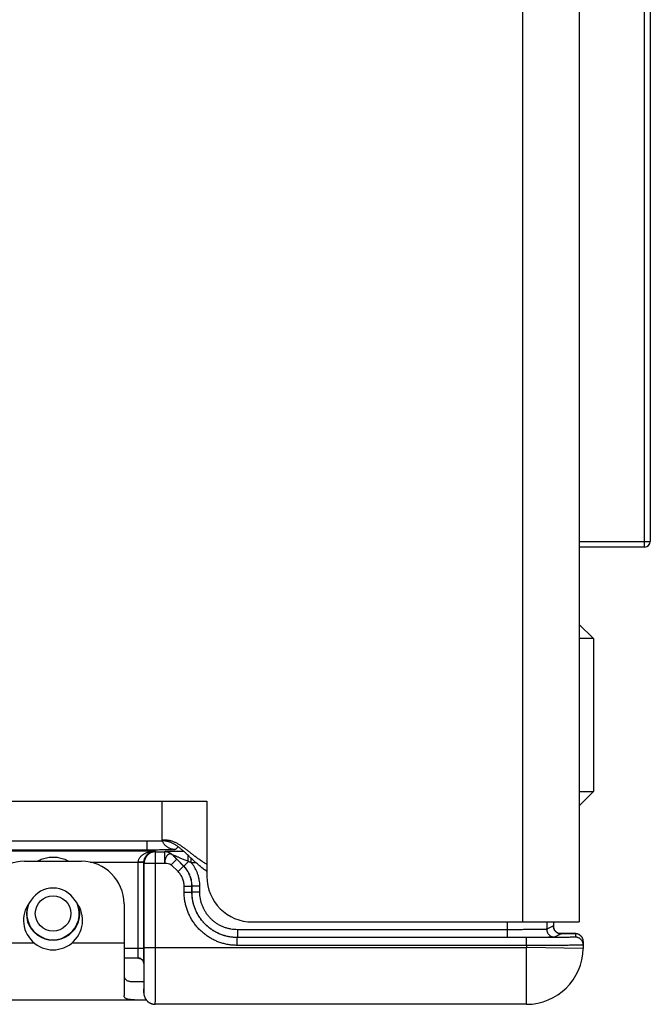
# Model space of a CAD drawing. Header units: inches. Extents: x 0.2 to 16.8, y 0.1 to 10.8.
# Tile 4 of 23: x 4.1 to 5.2, y 2.3 to 4. Entities that reach past the tile are written whole.
import ezdxf

# ---------------------------------------------------------------- set-up
doc = ezdxf.new("R2010")
doc.units = ezdxf.units.IN
doc.header["$LTSCALE"] = 0.935
doc.header["$MEASUREMENT"] = 0
doc.layers.get('0').update_dxf_attribs({"linetype": 'CONTINUOUS'})

msp = doc.modelspace()

# ---------------------------------------------------------------- linework, layer by layer
at = {"color": 7, "linetype": 'CONTINUOUS'}
for p, q in [((4.999, 5.5878), (4.999, 2.4088)), ((5.099, 5.5878), (5.099, 2.4088)), ((5.214, 3.0693), (5.214, 5.3963)), ((5.224, 5.3863), (5.224, 3.0793)), ((5.099, 3.0793), (5.224, 3.0793)), ((5.214, 3.0693), (5.099, 3.0693)), ((5.124, 2.9081), (5.099, 2.9331)), ((5.124, 2.9081), (5.099, 2.9081)), ((5.124, 2.9081), (5.124, 2.6384)), ((5.099, 2.6384), (5.124, 2.6384)), ((5.099, 2.6134), (5.124, 2.6384)), ((2.469, 2.6218), (4.443, 2.6218)), ((4.364, 2.5518), (4.364, 2.6218)), ((4.443, 2.6218), (4.443, 2.4888)), ((2.469, 2.5518), (4.364, 2.5518)), ((4.3374, 2.5518), (4.3374, 2.5355)), ((4.3374, 2.5355), (2.4547, 2.5355)), ((4.0122, 2.5341), (4.3518, 2.5341)), ((4.3518, 2.5341), (4.3526, 2.5325)), ((4.3526, 2.5325), (4.3686, 2.5325)), ((4.3526, 2.3638), (4.3526, 2.5325)), ((4.3686, 2.5325), (4.3686, 2.5125)), ((4.3686, 2.5325), (4.3686, 2.5325)), ((4.3874, 2.5364), (4.3924, 2.5413)), ((4.122, 2.5158), (4.222, 2.5158)), ((4.3901, 2.5192), (4.3803, 2.5094)), ((4.4021, 2.5073), (4.3828, 2.5267)), ((4.3828, 2.5267), (4.3828, 2.5267)), ((4.402, 2.5073), (4.3901, 2.5192)), ((4.4103, 2.5155), (4.4021, 2.5073)), ((4.4155, 2.5131), (4.4155, 2.5209)), ((4.2375, 2.5141), (4.3221, 2.5141)), ((4.3321, 2.5136), (4.3221, 2.5136)), ((4.3221, 2.3618), (4.3221, 2.5136)), ((4.3321, 2.5136), (4.3326, 2.5125)), ((4.3321, 2.3618), (4.3321, 2.5136)), ((4.3326, 2.5125), (4.3686, 2.5125)), ((4.3326, 2.3638), (4.3326, 2.5125)), ((4.3923, 2.4975), (4.3803, 2.5094)), ((4.3923, 2.4975), (4.402, 2.5073)), ((4.4021, 2.5073), (4.402, 2.5073)), ((4.4238, 2.5131), (4.4155, 2.5131)), ((4.4029, 2.4719), (4.4166, 2.4719)), ((4.4029, 2.4613), (4.4029, 2.4719)), ((4.4168, 2.472), (4.4166, 2.4719)), ((4.4166, 2.4613), (4.4166, 2.4719)), ((4.4306, 2.472), (4.4168, 2.472)), ((4.4168, 2.4614), (4.4168, 2.472)), ((4.4306, 2.4614), (4.4306, 2.472)), ((4.4029, 2.4613), (4.4166, 2.4613)), ((4.4166, 2.4613), (4.4168, 2.4614)), ((4.4306, 2.4614), (4.4168, 2.4614)), ((4.297, 2.4408), (4.297, 2.2795)), ((4.9716, 2.3952), (4.4968, 2.3952)), ((4.4968, 2.3952), (4.4968, 2.3814)), ((4.523, 2.4088), (5.099, 2.4088)), ((4.9716, 2.4088), (4.9716, 2.3814)), ((5.0416, 2.4088), (5.0416, 2.3959)), ((5.0533, 2.4018), (5.0416, 2.3959)), ((5.0533, 2.4088), (5.0533, 2.4018)), ((5.0533, 2.4018), (5.0533, 2.4018)), ((5.0058, 2.3814), (4.4966, 2.3814)), ((4.4966, 2.3676), (4.4966, 2.3814)), ((4.4966, 2.3814), (4.4968, 2.3814)), ((4.9716, 2.3814), (4.4968, 2.3814)), ((5.0058, 2.3676), (5.0058, 2.3814)), ((5.0671, 2.388), (5.0554, 2.3821)), ((5.0779, 2.3886), (5.0625, 2.3888)), ((5.0833, 2.3885), (5.0779, 2.3886)), ((5.0863, 2.3885), (5.0833, 2.3885)), ((5.0881, 2.3884), (5.0863, 2.3885)), ((5.0895, 2.3884), (5.0881, 2.3884)), ((5.0903, 2.3884), (5.0895, 2.3884)), ((5.091, 2.3884), (5.0903, 2.3884)), ((5.0916, 2.3883), (5.091, 2.3884)), ((5.0918, 2.3883), (5.0916, 2.3883)), ((5.0922, 2.3882), (5.0921, 2.3821)), ((4.047, 2.3718), (4.1388, 2.3718)), ((4.2052, 2.3718), (4.297, 2.3718)), ((4.3321, 2.3618), (4.297, 2.3618)), ((4.3326, 2.3638), (5.0057, 2.3638)), ((5.0058, 2.3676), (4.4966, 2.3676)), ((5.0058, 2.3676), (5.0057, 2.3638)), ((5.1057, 2.362), (5.0057, 2.3638)), ((5.0057, 2.2638), (5.0057, 2.3638)), ((5.1059, 2.3742), (5.1057, 2.362)), ((4.3223, 2.3448), (4.297, 2.3448)), ((4.3317, 2.3375), (4.3318, 2.3366)), ((4.3318, 2.3367), (4.3319, 2.3359)), ((4.3319, 2.3359), (4.3319, 2.3354)), ((4.3319, 2.3355), (4.3319, 2.2906)), ((4.3319, 2.3354), (4.3319, 2.3355)), ((4.3152, 2.3038), (4.3319, 2.3038)), ((4.3319, 2.2938), (4.3319, 2.2938)), ((4.3319, 2.2938), (4.3319, 2.2938)), ((4.3319, 2.2906), (4.3319, 2.2886)), ((4.3319, 2.2886), (4.3319, 2.2872)), ((4.3319, 2.2872), (4.3319, 2.2844)), ((4.3319, 2.2844), (4.3319, 2.2838)), ((3.206, 2.2718), (4.3359, 2.2718)), ((5.0057, 2.2638), (4.3519, 2.2638))]:
    msp.add_line(p, q, dxfattribs=at)
for points in [[(5.0655, 2.3881), (5.0655, 2.3881), (5.0655, 2.3881), (5.0654, 2.3881), (5.0653, 2.3881), (5.0651, 2.3882), (5.0648, 2.3882), (5.0644, 2.3883), (5.0639, 2.3884), (5.0633, 2.3885), (5.0626, 2.3888), (5.0619, 2.389), (5.0611, 2.3894), (5.0602, 2.3898), (5.0594, 2.3904), (5.0585, 2.391), (5.0577, 2.3917), (5.0569, 2.3925), (5.0561, 2.3934), (5.0554, 2.3945), (5.0548, 2.3956), (5.0542, 2.3968), (5.0538, 2.3981), (5.0535, 2.3995), (5.0533, 2.4009), (5.0533, 2.4018)], [(5.0929, 2.3882), (5.0926, 2.3883), (5.0924, 2.3883), (5.0921, 2.3883), (5.0918, 2.3883)], [(5.1059, 2.3742), (5.1059, 2.3751), (5.1058, 2.3765), (5.1055, 2.3779), (5.1051, 2.3792), (5.1046, 2.3804), (5.104, 2.3816), (5.1033, 2.3826), (5.1025, 2.3835), (5.1017, 2.3844), (5.1008, 2.3852), (5.0999, 2.3858), (5.099, 2.3864), (5.0981, 2.3869), (5.0972, 2.3873), (5.0964, 2.3876), (5.0957, 2.3878), (5.0951, 2.3879), (5.0946, 2.388), (5.0941, 2.3881), (5.0938, 2.3881), (5.0934, 2.3882), (5.0931, 2.3882), (5.0929, 2.3882)], [(4.3223, 2.3448), (4.323, 2.3448), (4.3242, 2.3446), (4.3255, 2.3442), (4.3267, 2.3437), (4.3279, 2.343), (4.3289, 2.3422), (4.3298, 2.3413), (4.3305, 2.3403), (4.331, 2.3393), (4.3314, 2.3384), (4.3317, 2.3375)], [(4.3245, 2.3445), (4.3254, 2.3443), (4.3266, 2.3438), (4.3278, 2.3431), (4.3288, 2.3423), (4.3297, 2.3413), (4.3304, 2.3404), (4.331, 2.3394), (4.3314, 2.3384), (4.3317, 2.3375)], [(4.3319, 2.2838), (4.3319, 2.2836), (4.3319, 2.2834), (4.3319, 2.2831)], [(4.3319, 2.2831), (4.332, 2.2828), (4.332, 2.2825), (4.332, 2.2822), (4.332, 2.2819), (4.3321, 2.2816), (4.3321, 2.2812), (4.3321, 2.2808), (4.3322, 2.2805), (4.3323, 2.2801), (4.3324, 2.2797), (4.3324, 2.2793), (4.3326, 2.2788), (4.3327, 2.2784), (4.3328, 2.278), (4.3329, 2.2775), (4.3331, 2.2771), (4.3333, 2.2766), (4.3334, 2.2762), (4.3336, 2.2757), (4.3338, 2.2752), (4.3341, 2.2748), (4.3343, 2.2743), (4.3346, 2.2738), (4.3349, 2.2734), (4.3351, 2.2729), (4.3355, 2.2724), (4.3358, 2.272), (4.3361, 2.2715), (4.3365, 2.2711), (4.3369, 2.2706), (4.3373, 2.2702), (4.3377, 2.2697), (4.3381, 2.2693), (4.3386, 2.2689), (4.3391, 2.2684), (4.3396, 2.268), (4.3401, 2.2676), (4.3407, 2.2672), (4.3413, 2.2669), (4.3419, 2.2665), (4.3425, 2.2662), (4.3431, 2.2658), (4.3438, 2.2655), (4.3445, 2.2652), (4.3452, 2.2649), (4.346, 2.2647), (4.3467, 2.2645), (4.3475, 2.2643), (4.3484, 2.2641), (4.3492, 2.264), (4.3501, 2.2639), (4.351, 2.2638), (4.3519, 2.2638)]]:
    msp.add_lwpolyline(points, dxfattribs=at)
msp.add_circle((4.172, 2.4238), 0.0312, dxfattribs=at)
for centre, radius, start, end in [((5.214, 3.0793), 0.01, 270, 360), ((4.122, 2.4408), 0.075, 90, 180), ((4.222, 2.4408), 0.075, 0, 90), ((4.523, 2.4888), 0.08, 180, 270), ((4.172, 2.4238), 0.0448, 31.1508, 148.8492), ((4.172, 2.4118), 0.052, 137.4587, 42.5413), ((4.172, 2.4238), 0.047, 161.9308, 18.0692), ((4.172, 2.4238), 0.0462, 157.7789, 22.2211), ((5.0057, 2.3638), 0.1, 270, 359)]:
    msp.add_arc(centre, radius, start, end, dxfattribs=at)
for points, knots in [([(4.443, 2.5103), (4.442, 2.5108), (4.4401, 2.512), (4.4372, 2.5137), (4.4344, 2.5155), (4.4316, 2.5174), (4.429, 2.5193), (4.4264, 2.5211), (4.4238, 2.523), (4.4213, 2.525), (4.4188, 2.5269), (4.4164, 2.5288), (4.414, 2.5306), (4.4117, 2.5325), (4.4094, 2.5343), (4.4071, 2.5361), (4.4048, 2.5378), (4.4025, 2.5395), (4.4002, 2.5411), (4.398, 2.5427), (4.3957, 2.5442), (4.3935, 2.5455), (4.3912, 2.5468), (4.3889, 2.548), (4.3866, 2.5491), (4.3842, 2.5501), (4.3818, 2.5509), (4.3794, 2.5516), (4.377, 2.5522), (4.3745, 2.5526), (4.372, 2.5529), (4.3694, 2.553), (4.3667, 2.5529), (4.3649, 2.5528), (4.364, 2.5527)], [0, 0, 0, 0, 0.037271, 0.074087, 0.110469, 0.146432, 0.181986, 0.217137, 0.251884, 0.286226, 0.320156, 0.353665, 0.386745, 0.419385, 0.451574, 0.483302, 0.514562, 0.545348, 0.57566, 0.605502, 0.634885, 0.663828, 0.692358, 0.720514, 0.748348, 0.775923, 0.80332, 0.830634, 0.857975, 0.88547, 0.91326, 0.9415, 0.970356, 1, 1, 1, 1]), ([(4.443, 2.4978), (4.442, 2.4985), (4.44, 2.4999), (4.4371, 2.502), (4.4342, 2.5042), (4.4315, 2.5065), (4.4288, 2.5088), (4.4262, 2.511), (4.4236, 2.5133), (4.4211, 2.5156), (4.4186, 2.5179), (4.4162, 2.5202), (4.4138, 2.5224), (4.4115, 2.5247), (4.4092, 2.5268), (4.4069, 2.529), (4.4046, 2.5311), (4.4024, 2.5331), (4.4002, 2.5351), (4.3979, 2.537), (4.3957, 2.5388), (4.3934, 2.5406), (4.3912, 2.5422), (4.3882, 2.5443), (4.3851, 2.5461), (4.3819, 2.5477), (4.3795, 2.5487), (4.3771, 2.5496), (4.3746, 2.5504), (4.372, 2.551), (4.3694, 2.5515), (4.3667, 2.5517), (4.3649, 2.5518), (4.364, 2.5518)], [0, 0, 0, 0, 0.037725, 0.075007, 0.111865, 0.148311, 0.184351, 0.219988, 0.255221, 0.290044, 0.324448, 0.358421, 0.391953, 0.425028, 0.457632, 0.489752, 0.521375, 0.552491, 0.583093, 0.613177, 0.642748, 0.671814, 0.700392, 0.728511, 0.783524, 0.810547, 0.837347, 0.864019, 0.890679, 0.917455, 0.944493, 0.971952, 1, 1, 1, 1]), ([(4.3874, 2.5364), (4.3866, 2.5364), (4.3848, 2.5365), (4.3822, 2.5369), (4.3797, 2.5376), (4.3773, 2.5385), (4.3749, 2.5397), (4.3727, 2.5411), (4.3707, 2.5428), (4.3688, 2.5446), (4.3672, 2.5467), (4.3658, 2.5489), (4.365, 2.5504), (4.3646, 2.5512)], [0, 0, 0, 0, 0.090901, 0.181804, 0.27271, 0.363618, 0.454528, 0.54544, 0.636353, 0.727266, 0.818178, 0.90909, 1, 1, 1, 1]), ([(4.3221, 2.5141), (4.3221, 2.5146), (4.3222, 2.5156), (4.3225, 2.5172), (4.323, 2.5188), (4.3238, 2.5205), (4.3248, 2.5222), (4.3261, 2.5239), (4.3278, 2.5256), (4.3299, 2.5274), (4.3324, 2.529), (4.3354, 2.5306), (4.3389, 2.532), (4.3429, 2.5331), (4.3472, 2.5339), (4.3503, 2.5341), (4.3518, 2.5341)], [0, 0, 0, 0, 0.039137, 0.079547, 0.122302, 0.16836, 0.218553, 0.273608, 0.334516, 0.402412, 0.478554, 0.564128, 0.660259, 0.767031, 0.88145, 1, 1, 1, 1]), ([(4.3321, 2.5136), (4.3321, 2.5141), (4.3321, 2.5151), (4.3323, 2.5166), (4.3326, 2.5181), (4.333, 2.5197), (4.3336, 2.5213), (4.3343, 2.5229), (4.3353, 2.5245), (4.3364, 2.5262), (4.3378, 2.5278), (4.3394, 2.5293), (4.3413, 2.5308), (4.3436, 2.5321), (4.3462, 2.5332), (4.3489, 2.5339), (4.3509, 2.5341), (4.3518, 2.5341)], [0, 0, 0, 0, 0.049989, 0.096293, 0.144925, 0.19625, 0.250345, 0.306964, 0.366236, 0.429019, 0.49611, 0.567919, 0.644876, 0.727466, 0.815484, 0.906848, 1, 1, 1, 1]), ([(4.3526, 2.5325), (4.3519, 2.5325), (4.3504, 2.5324), (4.3482, 2.5321), (4.346, 2.5314), (4.3439, 2.5306), (4.342, 2.5295), (4.3401, 2.5282), (4.3385, 2.5267), (4.337, 2.525), (4.3357, 2.5232), (4.3346, 2.5212), (4.3337, 2.5191), (4.3331, 2.517), (4.3327, 2.5148), (4.3326, 2.5133), (4.3326, 2.5125)], [0, 0, 0, 0, 0.07143, 0.142861, 0.214292, 0.285724, 0.357156, 0.428587, 0.500018, 0.571448, 0.642877, 0.714305, 0.785731, 0.857155, 0.928578, 1, 1, 1, 1]), ([(4.3874, 2.5364), (4.3874, 2.5363), (4.387, 2.5363), (4.3863, 2.5362), (4.3852, 2.5361), (4.3837, 2.5361), (4.3818, 2.536), (4.3796, 2.5359), (4.3769, 2.5359), (4.374, 2.5358), (4.3707, 2.5357), (4.3672, 2.5357), (4.3634, 2.5357), (4.3594, 2.5356), (4.3553, 2.5356), (4.3509, 2.5356), (4.3465, 2.5355), (4.342, 2.5355), (4.339, 2.5355), (4.3374, 2.5355)], [0, 0, 0, 0, 0.005908, 0.019962, 0.042221, 0.072504, 0.110493, 0.15588, 0.208314, 0.267393, 0.3326, 0.403375, 0.479106, 0.55915, 0.642941, 0.72985, 0.818996, 0.909382, 1, 1, 1, 1]), ([(4.4024, 2.5331), (4.4008, 2.5331), (4.3976, 2.5331), (4.393, 2.5331), (4.3887, 2.533), (4.3849, 2.533), (4.3816, 2.5329), (4.3787, 2.5329), (4.3762, 2.5329), (4.3741, 2.5328), (4.3724, 2.5328), (4.3711, 2.5327), (4.37, 2.5327), (4.3693, 2.5327), (4.3689, 2.5326), (4.3687, 2.5326), (4.3686, 2.5325)], [0, 0, 0, 0, 0.144051, 0.283, 0.409141, 0.521593, 0.620363, 0.705866, 0.77892, 0.840117, 0.890478, 0.93084, 0.961441, 0.982612, 0.995279, 1, 1, 1, 1]), ([(4.3828, 2.5267), (4.3822, 2.5272), (4.3811, 2.5282), (4.3793, 2.5295), (4.3773, 2.5306), (4.3752, 2.5314), (4.373, 2.5321), (4.3708, 2.5324), (4.3694, 2.5325), (4.3686, 2.5325)], [0, 0, 0, 0, 0.142774, 0.286847, 0.431108, 0.574742, 0.717331, 0.858917, 1, 1, 1, 1]), ([(4.3828, 2.5267), (4.3822, 2.5272), (4.3811, 2.5282), (4.3793, 2.5295), (4.3773, 2.5306), (4.3753, 2.5315), (4.3731, 2.5321), (4.3709, 2.5325), (4.3694, 2.5325), (4.3686, 2.5325)], [0, 0, 0, 0, 0.142855, 0.285712, 0.42857, 0.571429, 0.714287, 0.857144, 1, 1, 1, 1]), ([(4.1444, 2.5158), (4.1446, 2.516), (4.1462, 2.5169), (4.1492, 2.5184), (4.1535, 2.5201), (4.158, 2.5215), (4.1627, 2.5225), (4.1674, 2.5231), (4.172, 2.5233), (4.1767, 2.5231), (4.1813, 2.5225), (4.186, 2.5215), (4.1906, 2.5201), (4.1949, 2.5184), (4.1979, 2.5168), (4.1994, 2.516), (4.1997, 2.5158)], [0, 0, 0, 0, 0.016292, 0.093621, 0.174311, 0.256532, 0.33867, 0.41983, 0.499869, 0.579927, 0.660952, 0.743307, 0.82629, 0.90758, 0.984648, 1, 1, 1, 1]), ([(4.3828, 2.5267), (4.3825, 2.5269), (4.3819, 2.5274), (4.3809, 2.528), (4.3799, 2.5284), (4.3789, 2.5287), (4.3779, 2.5287), (4.3769, 2.5286), (4.3758, 2.5282), (4.3748, 2.5276), (4.3738, 2.5268), (4.3729, 2.5258), (4.372, 2.5246), (4.3711, 2.5232), (4.3704, 2.5217), (4.3698, 2.5201), (4.3693, 2.5183), (4.369, 2.5164), (4.3687, 2.5145), (4.3687, 2.5132), (4.3686, 2.5125)], [0, 0, 0, 0, 0.045305, 0.089694, 0.132484, 0.17332, 0.212589, 0.251878, 0.292973, 0.337723, 0.387412, 0.442153, 0.501499, 0.564556, 0.630806, 0.699923, 0.771636, 0.845746, 0.921987, 1, 1, 1, 1]), ([(4.3828, 2.5267), (4.3833, 2.5261), (4.3844, 2.525), (4.3861, 2.5232), (4.388, 2.5212), (4.3894, 2.5199), (4.3901, 2.5192)], [0, 0, 0, 0, 0.221227, 0.457383, 0.714845, 1, 1, 1, 1]), ([(4.4103, 2.5155), (4.409, 2.516), (4.4066, 2.517), (4.4032, 2.5184), (4.4001, 2.5197), (4.3974, 2.5208), (4.3949, 2.5218), (4.3928, 2.5227), (4.3909, 2.5235), (4.3892, 2.5242), (4.3877, 2.5248), (4.3865, 2.5253), (4.3854, 2.5257), (4.3846, 2.526), (4.3839, 2.5263), (4.3834, 2.5265), (4.3831, 2.5266), (4.3829, 2.5266), (4.3828, 2.5267), (4.3828, 2.5267)], [0, 0, 0, 0, 0.139269, 0.26382, 0.375059, 0.474281, 0.562676, 0.641145, 0.710419, 0.771176, 0.823883, 0.868973, 0.906876, 0.937836, 0.961886, 0.97941, 0.991266, 0.99796, 1, 1, 1, 1]), ([(4.4103, 2.5155), (4.4103, 2.5162), (4.4102, 2.5176), (4.4101, 2.5197), (4.41, 2.5218), (4.4099, 2.5237), (4.4098, 2.5252), (4.4097, 2.5261), (4.4097, 2.5264)], [0, 0, 0, 0, 0.198671, 0.392395, 0.578848, 0.7558, 0.921144, 1, 1, 1, 1]), ([(4.4155, 2.5131), (4.4149, 2.5134), (4.4138, 2.5139), (4.412, 2.5147), (4.4109, 2.5152), (4.4103, 2.5155)], [0, 0, 0, 0, 0.329258, 0.662684, 1, 1, 1, 1]), ([(4.3321, 2.5139), (4.3321, 2.5139), (4.3319, 2.5138), (4.3317, 2.5139), (4.3313, 2.5139), (4.3307, 2.5139), (4.33, 2.5139), (4.3291, 2.514), (4.3281, 2.514), (4.3271, 2.514), (4.3259, 2.514), (4.3247, 2.514), (4.3234, 2.5141), (4.3225, 2.5141), (4.3221, 2.5141)], [0, 0, 0, 0, 0.010876, 0.037249, 0.079842, 0.138022, 0.210827, 0.297034, 0.395166, 0.503533, 0.620264, 0.743344, 0.870652, 1, 1, 1, 1]), ([(4.3221, 2.5136), (4.3221, 2.5136), (4.3221, 2.5137), (4.3221, 2.5139), (4.3221, 2.514), (4.3221, 2.5141)], [0, 0, 0, 0, 0.333293, 0.666624, 1, 1, 1, 1]), ([(4.4166, 2.4719), (4.4166, 2.4734), (4.4165, 2.4763), (4.4159, 2.4806), (4.415, 2.4849), (4.4137, 2.489), (4.412, 2.4931), (4.41, 2.4969), (4.4077, 2.5006), (4.405, 2.5041), (4.403, 2.5062), (4.402, 2.5073)], [0, 0, 0, 0, 0.111127, 0.222248, 0.333367, 0.44449, 0.555621, 0.666747, 0.777855, 0.888941, 1, 1, 1, 1]), ([(4.4168, 2.472), (4.4168, 2.4734), (4.4167, 2.4763), (4.4161, 2.4807), (4.4151, 2.4849), (4.4138, 2.4891), (4.4122, 2.4931), (4.4101, 2.497), (4.4078, 2.5007), (4.4051, 2.5041), (4.4032, 2.5063), (4.4021, 2.5073)], [0, 0, 0, 0, 0.111059, 0.222107, 0.333173, 0.444273, 0.555401, 0.666545, 0.777694, 0.888845, 1, 1, 1, 1]), ([(4.4306, 2.472), (4.4306, 2.4738), (4.4304, 2.4776), (4.4297, 2.4831), (4.4284, 2.4886), (4.4268, 2.4939), (4.4246, 2.4991), (4.422, 2.504), (4.419, 2.5088), (4.4167, 2.5117), (4.4155, 2.5131)], [0, 0, 0, 0, 0.12476, 0.249839, 0.374982, 0.500076, 0.625167, 0.750305, 0.875338, 1, 1, 1, 1]), ([(4.4029, 2.4719), (4.4029, 2.4731), (4.4027, 2.4755), (4.4022, 2.479), (4.4014, 2.4824), (4.4002, 2.4858), (4.3986, 2.489), (4.3968, 2.4921), (4.3947, 2.4949), (4.3931, 2.4967), (4.3923, 2.4975)], [0, 0, 0, 0, 0.12427, 0.249228, 0.374633, 0.500235, 0.625791, 0.751075, 0.875876, 1, 1, 1, 1]), ([(4.4966, 2.3676), (4.4942, 2.3676), (4.4893, 2.3678), (4.482, 2.3686), (4.4747, 2.3701), (4.4676, 2.3721), (4.4607, 2.3746), (4.454, 2.3777), (4.4476, 2.3813), (4.4415, 2.3854), (4.4357, 2.39), (4.4303, 2.395), (4.4253, 2.4004), (4.4207, 2.4062), (4.4166, 2.4123), (4.413, 2.4187), (4.4099, 2.4254), (4.4074, 2.4323), (4.4054, 2.4394), (4.4039, 2.4467), (4.4031, 2.454), (4.4029, 2.4589), (4.4029, 2.4613)], [0, 0, 0, 0, 0.049971, 0.100008, 0.150033, 0.200046, 0.25006, 0.300066, 0.350066, 0.400064, 0.450058, 0.500051, 0.550042, 0.600033, 0.650025, 0.700017, 0.750014, 0.800016, 0.850012, 0.900028, 0.950056, 1, 1, 1, 1]), ([(4.4966, 2.3814), (4.4944, 2.3814), (4.49, 2.3815), (4.4835, 2.3824), (4.477, 2.3837), (4.4706, 2.3856), (4.4645, 2.388), (4.4585, 2.3909), (4.4528, 2.3943), (4.4475, 2.3981), (4.4424, 2.4024), (4.4377, 2.4071), (4.4334, 2.4121), (4.4296, 2.4175), (4.4262, 2.4232), (4.4233, 2.4292), (4.4209, 2.4353), (4.419, 2.4417), (4.4176, 2.4482), (4.4168, 2.4547), (4.4166, 2.4591), (4.4166, 2.4613)], [0, 0, 0, 0, 0.052657, 0.105304, 0.157936, 0.210551, 0.263156, 0.315763, 0.368378, 0.421002, 0.473634, 0.526271, 0.578908, 0.631544, 0.684179, 0.736814, 0.789449, 0.842085, 0.894722, 0.94736, 1, 1, 1, 1]), ([(4.4968, 2.3814), (4.4946, 2.3814), (4.4902, 2.3816), (4.4836, 2.3824), (4.4771, 2.3838), (4.4708, 2.3857), (4.4646, 2.3881), (4.4587, 2.391), (4.453, 2.3944), (4.4476, 2.3982), (4.4425, 2.4025), (4.4378, 2.4072), (4.4336, 2.4122), (4.4297, 2.4176), (4.4263, 2.4233), (4.4234, 2.4293), (4.421, 2.4354), (4.4191, 2.4418), (4.4178, 2.4482), (4.417, 2.4548), (4.4168, 2.4592), (4.4168, 2.4614)], [0, 0, 0, 0, 0.05265, 0.1053, 0.157949, 0.210597, 0.263244, 0.31589, 0.368534, 0.421178, 0.47382, 0.526461, 0.579103, 0.631744, 0.684379, 0.737004, 0.789612, 0.842207, 0.894795, 0.947388, 1, 1, 1, 1]), ([(4.4968, 2.3952), (4.4949, 2.3952), (4.491, 2.3954), (4.4853, 2.3961), (4.4796, 2.3974), (4.4741, 2.3991), (4.4688, 2.4013), (4.4636, 2.404), (4.4587, 2.4071), (4.4542, 2.4106), (4.4499, 2.4145), (4.446, 2.4188), (4.4425, 2.4234), (4.4394, 2.4283), (4.4367, 2.4334), (4.4345, 2.4387), (4.4327, 2.4443), (4.4315, 2.4499), (4.4307, 2.4556), (4.4306, 2.4595), (4.4306, 2.4614)], [0, 0, 0, 0, 0.055455, 0.111061, 0.166687, 0.222266, 0.27784, 0.333419, 0.388988, 0.444549, 0.50011, 0.555667, 0.611224, 0.666786, 0.722353, 0.777913, 0.833478, 0.889069, 0.944613, 1, 1, 1, 1]), ([(5.0416, 2.3959), (5.0415, 2.3959), (5.0411, 2.3959), (5.0402, 2.3958), (5.0388, 2.3957), (5.0369, 2.3957), (5.0345, 2.3956), (5.0317, 2.3956), (5.0284, 2.3955), (5.0247, 2.3955), (5.0205, 2.3954), (5.0161, 2.3954), (5.0113, 2.3953), (5.0062, 2.3953), (5.0008, 2.3953), (4.9952, 2.3952), (4.9895, 2.3952), (4.9836, 2.3952), (4.9776, 2.3952), (4.9736, 2.3952), (4.9716, 2.3952)], [0, 0, 0, 0, 0.005308, 0.017982, 0.037957, 0.065088, 0.099171, 0.139953, 0.187128, 0.240345, 0.299207, 0.363276, 0.432077, 0.505099, 0.581802, 0.661618, 0.743959, 0.82822, 0.913778, 1, 1, 1, 1]), ([(5.0416, 2.3959), (5.0416, 2.3954), (5.0417, 2.3943), (5.042, 2.3926), (5.0425, 2.391), (5.0432, 2.3895), (5.044, 2.3881), (5.045, 2.3868), (5.0462, 2.3856), (5.0475, 2.3845), (5.049, 2.3837), (5.0505, 2.383), (5.0521, 2.3825), (5.0537, 2.3822), (5.0548, 2.3821), (5.0554, 2.3821)], [0, 0, 0, 0, 0.076924, 0.15385, 0.230776, 0.307703, 0.384629, 0.461555, 0.538481, 0.615405, 0.692327, 0.769248, 0.846167, 0.923084, 1, 1, 1, 1]), ([(5.0533, 2.4018), (5.0533, 2.4012), (5.0534, 2.4001), (5.0537, 2.3985), (5.0542, 2.3969), (5.0548, 2.3953), (5.0557, 2.3939), (5.0567, 2.3926), (5.0579, 2.3914), (5.0592, 2.3904), (5.0607, 2.3895), (5.0622, 2.3889), (5.0638, 2.3884), (5.0654, 2.3881), (5.0665, 2.388), (5.0671, 2.388)], [0, 0, 0, 0, 0.076924, 0.15385, 0.230776, 0.307703, 0.384629, 0.461555, 0.538481, 0.615405, 0.692327, 0.769248, 0.846167, 0.923084, 1, 1, 1, 1]), ([(5.0554, 2.3821), (5.0553, 2.3821), (5.0548, 2.3821), (5.0539, 2.382), (5.0523, 2.382), (5.0503, 2.3819), (5.0477, 2.3818), (5.0447, 2.3818), (5.0411, 2.3817), (5.0371, 2.3817), (5.0326, 2.3816), (5.0277, 2.3816), (5.0225, 2.3816), (5.0169, 2.3815), (5.011, 2.3815), (5.0048, 2.3815), (4.9985, 2.3815), (4.9919, 2.3814), (4.9852, 2.3814), (4.9784, 2.3814), (4.9739, 2.3814), (4.9716, 2.3814)], [0, 0, 0, 0, 0.004799, 0.016222, 0.034226, 0.058675, 0.089408, 0.12623, 0.168888, 0.217093, 0.270526, 0.328833, 0.391623, 0.458478, 0.528959, 0.602592, 0.678874, 0.757312, 0.837411, 0.918537, 1, 1, 1, 1]), ([(5.0921, 2.3821), (5.0921, 2.382), (5.0915, 2.3821), (5.0909, 2.3819), (5.0895, 2.3819), (5.0877, 2.3819), (5.0853, 2.3818), (5.0825, 2.3818), (5.0792, 2.3817), (5.0754, 2.3817), (5.0713, 2.3816), (5.0667, 2.3816), (5.0617, 2.3815), (5.0564, 2.3815), (5.0508, 2.3815), (5.0449, 2.3814), (5.0387, 2.3814), (5.0324, 2.3814), (5.0259, 2.3814), (5.0193, 2.3814), (5.0126, 2.3814), (5.0081, 2.3814), (5.0058, 2.3814)], [0, 0, 0, 0, 0.003157, 0.012414, 0.027758, 0.049085, 0.076269, 0.109152, 0.14752, 0.19114, 0.239741, 0.293031, 0.350677, 0.412326, 0.477597, 0.546097, 0.617403, 0.691061, 0.766628, 0.843685, 0.921687, 1, 1, 1, 1]), ([(5.0652, 2.3881), (5.0656, 2.3881), (5.0662, 2.3881), (5.0665, 2.3881), (5.0671, 2.388), (5.0671, 2.388)], [0, 0, 0, 0, 0.528997, 0.910006, 1, 1, 1, 1]), ([(5.0655, 2.3888), (5.066, 2.3888), (5.068, 2.3887), (5.0714, 2.3887), (5.0756, 2.3887), (5.0793, 2.3886), (5.0826, 2.3886), (5.0854, 2.3885), (5.0878, 2.3885), (5.0896, 2.3884), (5.091, 2.3884), (5.0916, 2.3882), (5.0922, 2.3883), (5.0922, 2.3882)], [0, 0, 0, 0, 0.053617, 0.225783, 0.382795, 0.523705, 0.64764, 0.753848, 0.841638, 0.910499, 0.960022, 0.989868, 1, 1, 1, 1]), ([(5.1058, 2.3681), (5.1058, 2.3686), (5.1058, 2.3698), (5.1055, 2.3714), (5.105, 2.373), (5.1044, 2.3746), (5.1035, 2.376), (5.1025, 2.3774), (5.1013, 2.3786), (5.1, 2.3796), (5.0985, 2.3805), (5.097, 2.3812), (5.0954, 2.3817), (5.0937, 2.382), (5.0926, 2.3821), (5.0921, 2.3821)], [0, 0, 0, 0, 0.076922, 0.153843, 0.230765, 0.307687, 0.38461, 0.461532, 0.538455, 0.615379, 0.692303, 0.769227, 0.846151, 0.923075, 1, 1, 1, 1]), ([(5.1013, 2.3848), (5.1009, 2.3851), (5.1, 2.3858), (5.0987, 2.3866), (5.0971, 2.3873), (5.0955, 2.3878), (5.0939, 2.3881), (5.0927, 2.3882), (5.0922, 2.3882)], [0, 0, 0, 0, 0.153401, 0.32272, 0.49204, 0.661359, 0.83068, 1, 1, 1, 1]), ([(5.1059, 2.3742), (5.106, 2.3748), (5.1059, 2.3759), (5.1056, 2.3775), (5.1051, 2.3792), (5.1045, 2.3807), (5.1036, 2.3822), (5.1026, 2.3835), (5.1018, 2.3843), (5.1013, 2.3847), (5.1013, 2.3848)], [0, 0, 0, 0, 0.140963, 0.281926, 0.42289, 0.563853, 0.704818, 0.845783, 0.986749, 1, 1, 1, 1]), ([(4.3219, 2.3452), (4.3219, 2.3454), (4.322, 2.3459), (4.322, 2.3467), (4.322, 2.3478), (4.322, 2.349), (4.322, 2.3505), (4.3221, 2.3521), (4.3221, 2.3538), (4.3221, 2.3557), (4.3221, 2.3577), (4.3221, 2.3597), (4.3221, 2.3611), (4.3221, 2.3618)], [0, 0, 0, 0, 0.035735, 0.085805, 0.14947, 0.225788, 0.313633, 0.411692, 0.518492, 0.632458, 0.75189, 0.875006, 1, 1, 1, 1]), ([(4.3319, 2.3355), (4.3319, 2.3357), (4.3319, 2.3363), (4.332, 2.3373), (4.332, 2.3386), (4.332, 2.3402), (4.332, 2.342), (4.332, 2.344), (4.3321, 2.3462), (4.3321, 2.3485), (4.3321, 2.351), (4.3321, 2.3537), (4.3321, 2.3563), (4.3321, 2.3591), (4.3321, 2.3609), (4.3321, 2.3618)], [0, 0, 0, 0, 0.028554, 0.067463, 0.116551, 0.175405, 0.243493, 0.320025, 0.404032, 0.494504, 0.590286, 0.690049, 0.792456, 0.896195, 1, 1, 1, 1]), ([(4.3323, 2.2938), (4.3323, 2.2948), (4.3323, 2.2971), (4.3324, 2.3008), (4.3324, 2.3051), (4.3324, 2.3097), (4.3325, 2.3148), (4.3325, 2.3201), (4.3325, 2.3258), (4.3326, 2.3317), (4.3326, 2.3379), (4.3326, 2.3442), (4.3326, 2.3507), (4.3326, 2.3572), (4.3326, 2.3616), (4.3326, 2.3638)], [0, 0, 0, 0, 0.043541, 0.098428, 0.159504, 0.226331, 0.298434, 0.375316, 0.456429, 0.54128, 0.629382, 0.720125, 0.812707, 0.906281, 1, 1, 1, 1]), ([(4.3519, 2.2638), (4.352, 2.2638), (4.3519, 2.2644), (4.3521, 2.2651), (4.3521, 2.2668), (4.3522, 2.2689), (4.3522, 2.2716), (4.3523, 2.2749), (4.3523, 2.2787), (4.3523, 2.283), (4.3524, 2.2879), (4.3524, 2.2932), (4.3525, 2.299), (4.3525, 2.3051), (4.3525, 2.3116), (4.3526, 2.3185), (4.3526, 2.3256), (4.3526, 2.3329), (4.3526, 2.3405), (4.3526, 2.3482), (4.3526, 2.356), (4.3526, 2.3612), (4.3526, 2.3638)], [0, 0, 0, 0, 0.003131, 0.012375, 0.027702, 0.04902, 0.0762, 0.109074, 0.14744, 0.191062, 0.23967, 0.292966, 0.350621, 0.412279, 0.477559, 0.546061, 0.61736, 0.69102, 0.766583, 0.843584, 0.92155, 1, 1, 1, 1]), ([(5.1058, 2.3681), (5.1058, 2.368), (5.1052, 2.3681), (5.1045, 2.3679), (5.1028, 2.3679), (5.1008, 2.3678), (5.098, 2.3678), (5.0948, 2.3678), (5.0909, 2.3677), (5.0866, 2.3677), (5.0817, 2.3677), (5.0764, 2.3676), (5.0706, 2.3676), (5.0645, 2.3676), (5.058, 2.3676), (5.0511, 2.3675), (5.044, 2.3675), (5.0367, 2.3675), (5.0291, 2.3675), (5.0214, 2.3675), (5.0136, 2.3676), (5.0084, 2.3676), (5.0058, 2.3676)], [0, 0, 0, 0, 0.003146, 0.012399, 0.027731, 0.049053, 0.076235, 0.10911, 0.147476, 0.191097, 0.239705, 0.293, 0.350653, 0.412309, 0.477588, 0.546088, 0.617385, 0.691041, 0.7666, 0.843598, 0.921558, 1, 1, 1, 1]), ([(4.3223, 2.3448), (4.3223, 2.3448), (4.3221, 2.3448), (4.3219, 2.345), (4.3219, 2.3451), (4.3219, 2.3452)], [0, 0, 0, 0, 0.357286, 0.646349, 1, 1, 1, 1]), ([(4.3319, 2.3363), (4.3319, 2.3365), (4.3318, 2.337), (4.3316, 2.338), (4.3312, 2.3392), (4.3306, 2.3404), (4.3299, 2.3414), (4.329, 2.3424), (4.328, 2.3432), (4.3269, 2.3439), (4.3258, 2.3445), (4.3245, 2.3449), (4.3234, 2.3451), (4.3227, 2.3452), (4.3224, 2.3452)], [0, 0, 0, 0, 0.031777, 0.121408, 0.211218, 0.301266, 0.391595, 0.48223, 0.573174, 0.66441, 0.755898, 0.847587, 0.939407, 1, 1, 1, 1]), ([(4.297, 2.3158), (4.297, 2.315), (4.2971, 2.3134), (4.2975, 2.3113), (4.2982, 2.3095), (4.2993, 2.308), (4.3006, 2.3067), (4.3023, 2.3057), (4.3042, 2.3049), (4.3065, 2.3044), (4.3091, 2.304), (4.312, 2.3038), (4.3141, 2.3038), (4.3152, 2.3038)], [0, 0, 0, 0, 0.096587, 0.181062, 0.256976, 0.328384, 0.399548, 0.474536, 0.556824, 0.649055, 0.753063, 0.869912, 1, 1, 1, 1]), ([(4.3319, 2.2938), (4.3319, 2.2936), (4.3319, 2.2931), (4.3319, 2.2923), (4.3319, 2.2916), (4.3319, 2.2908), (4.3319, 2.2899), (4.3319, 2.2891), (4.3319, 2.2883), (4.3319, 2.2876), (4.3319, 2.2871), (4.3319, 2.2867), (4.3319, 2.2864), (4.3319, 2.286), (4.3319, 2.2857), (4.3319, 2.2854), (4.3319, 2.2851), (4.3319, 2.2849), (4.3319, 2.2847), (4.3319, 2.2845), (4.3319, 2.2844), (4.3319, 2.2843), (4.3319, 2.2842), (4.3319, 2.2841), (4.3319, 2.2841), (4.3319, 2.284), (4.3319, 2.2839), (4.3319, 2.2839), (4.3319, 2.2839), (4.3319, 2.2839), (4.3319, 2.2838), (4.3319, 2.2838), (4.3319, 2.2838), (4.3319, 2.2838), (4.3319, 2.2838), (4.3319, 2.2838), (4.3319, 2.2838), (4.3319, 2.2838), (4.3319, 2.2838), (4.3319, 2.2838), (4.3319, 2.2838)], [0, 0, 0, 0, 0.068346, 0.142476, 0.220984, 0.302462, 0.385504, 0.468704, 0.550656, 0.629952, 0.668165, 0.705186, 0.740841, 0.774953, 0.807346, 0.837845, 0.866273, 0.892456, 0.916217, 0.927134, 0.93738, 0.946932, 0.955769, 0.963869, 0.97121, 0.97777, 0.983526, 0.988458, 0.990607, 0.992542, 0.99426, 0.995758, 0.997034, 0.998084, 0.998907, 0.9995, 0.999709, 0.999861, 0.999956, 1, 1, 1, 1]), ([(4.3319, 2.2838), (4.332, 2.2838), (4.3319, 2.2844), (4.3321, 2.285), (4.3321, 2.2864), (4.3322, 2.2883), (4.3322, 2.2907), (4.3322, 2.2925), (4.3323, 2.2934)], [0, 0, 0, 0, 0.028607, 0.113157, 0.253827, 0.44976, 0.699084, 1, 1, 1, 1]), ([(4.3152, 2.2718), (4.3141, 2.2718), (4.3119, 2.2718), (4.3088, 2.272), (4.3061, 2.2722), (4.3037, 2.2727), (4.3017, 2.2733), (4.3, 2.2741), (4.2987, 2.2751), (4.2977, 2.2763), (4.2971, 2.2779), (4.297, 2.279), (4.297, 2.2795)], [0, 0, 0, 0, 0.155104, 0.295173, 0.419824, 0.529319, 0.624699, 0.707882, 0.781969, 0.851509, 0.92222, 1, 1, 1, 1]), ([(4.3319, 2.2838), (4.3319, 2.2831), (4.332, 2.2818), (4.3323, 2.2799), (4.3327, 2.2783), (4.333, 2.2774), (4.3331, 2.2772)], [0, 0, 0, 0, 0.291999, 0.583996, 0.875993, 1, 1, 1, 1]), ([(4.3331, 2.2772), (4.3332, 2.2768), (4.3335, 2.2759), (4.3343, 2.2743), (4.3353, 2.2727), (4.3364, 2.2711), (4.3378, 2.2696), (4.3392, 2.2683), (4.3408, 2.2671), (4.3425, 2.2661), (4.3443, 2.2653), (4.3461, 2.2646), (4.348, 2.2641), (4.3492, 2.264), (4.3498, 2.2639)], [0, 0, 0, 0, 0.050133, 0.137272, 0.224411, 0.31155, 0.398689, 0.485827, 0.572965, 0.660103, 0.74724, 0.834377, 0.921514, 1, 1, 1, 1]), ([(4.3498, 2.2639), (4.3498, 2.2639), (4.3506, 2.2638), (4.3513, 2.2638), (4.3519, 2.2638)], [0, 0, 0, 0, 0.09031, 1, 1, 1, 1])]:
    msp.add_open_spline(points, degree=3, knots=knots, dxfattribs=at)
for points in [[(4.3646, 2.5512), (4.3645, 2.5514), (4.3645, 2.5516), (4.3644, 2.5518)], [(4.3686, 2.5125), (4.3728, 2.5124), (4.3775, 2.5123), (4.3803, 2.5094)], [(5.0625, 2.3888), (5.0635, 2.3888), (5.0645, 2.3888), (5.0655, 2.3888)], [(4.3224, 2.3452), (4.3222, 2.3452), (4.3221, 2.3452), (4.3219, 2.3452)], [(4.3319, 2.3355), (4.3319, 2.3358), (4.3319, 2.336), (4.3319, 2.3363)], [(4.3319, 2.3355), (4.3319, 2.3355), (4.3319, 2.3355), (4.3319, 2.3355)], [(4.3323, 2.2934), (4.3323, 2.2935), (4.3323, 2.2936), (4.3323, 2.2938)]]:
    msp.add_open_spline(points, degree=3, dxfattribs=at)

doc.saveas('drawing.dxf')
